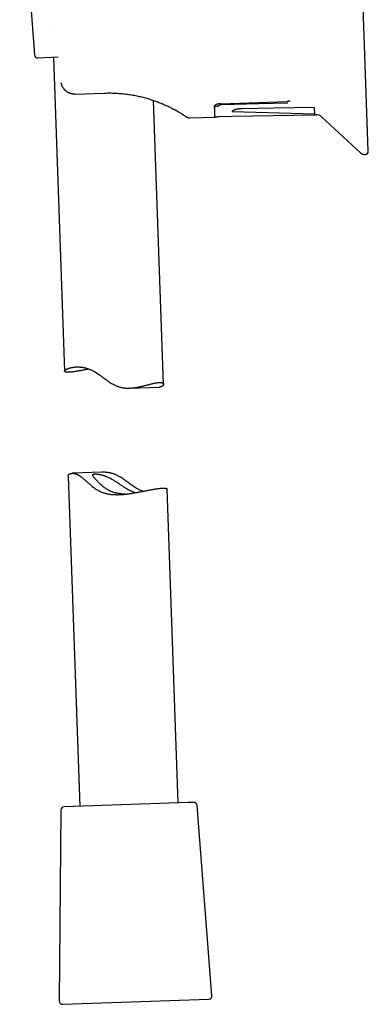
# Model space of a CAD drawing. Header units: millimetres. Extents: x 8 to 743, y 12 to 692.
# Tile 3 of 56: x 145 to 198, y 317 to 467. Entities that reach past the tile are written whole.
import ezdxf

# ---------------------------------------------------------------- set-up
doc = ezdxf.new("R2010")
doc.units = ezdxf.units.MM

msp = doc.modelspace()

# ---------------------------------------------------------------- linework, layer by layer
at = {"color": 7, "linetype": 'Continuous', "lineweight": 30}
for p, q in [((198.25, 446.93), (196.31, 502.59)), ((145.17, 490.51), (147.44, 461.58)), ((151.01, 461.22), (147.96, 461.11)), ((150.33, 461.2), (151.99, 413.46)), ((153.59, 455.62), (153.68, 455.63)), ((153.68, 455.63), (158.02, 455.78)), ((167.07, 411.48), (165.56, 454.66)), ((167.51, 453.88), (167.56, 453.85)), ((175.77, 454.16), (185.9, 454.5)), ((175.97, 454.05), (175.77, 454.16)), ((190.06, 452.57), (177.52, 452.93)), ((177.53, 452.26), (190.07, 452.47)), ((190.07, 452.47), (190.31, 452.48)), ((170.46, 452.22), (170.53, 452.18)), ((171.12, 452), (174.86, 452.1)), ((175.55, 452.22), (177.53, 452.26)), ((191.14, 452.16), (197.06, 446.68)), ((161.92, 410.9), (166.42, 411.05)), ((152.55, 397.51), (154.31, 347.27)), ((157.7, 398.09), (153.21, 397.93)), ((169.3, 347.79), (167.63, 395.52)), ((170.83, 347.84), (151.94, 347.18)), ((171.67, 347.87), (170.83, 347.84)), ((151.45, 346.69), (151.21, 317.66)), ((174.45, 318.47), (172.18, 347.41)), ((151.73, 317.16), (173.97, 317.94))]:
    msp.add_line(p, q, dxfattribs=at)
at = {"color": 7, "linetype": 'Continuous', "lineweight": 30, "flags": 128}
for points in [[(175.97, 454.05), (181.59, 454.18), (186.01, 454.29)], [(190.01, 453.58), (183.85, 453.48), (179.01, 453.4)]]:
    msp.add_lwpolyline(points, dxfattribs=at)
at = {"color": 7, "linetype": 'Continuous', "lineweight": 30}
for centre, radius, start, end in [((147.94, 461.61), 0.5, 184.4813, 272), ((190.33, 451.28), 1.2, 47.1969, 91), ((197.74, 447.41), 1, 227.1969, 272), ((197.75, 446.92), 0.5, 272, 2), ((171.68, 347.37), 0.5, 4.4813, 92), ((151.95, 346.68), 0.5, 92, 179.5187), ((151.71, 317.66), 0.5, 179.5187, 272), ((173.95, 318.44), 0.5, 272, 4.4813)]:
    msp.add_arc(centre, radius, start, end, dxfattribs=at)
for points, knots in [([(150.54, 466.04), (150.54, 466.04), (150.53, 466.04), (150.54, 466.04), (150.54, 466.04)], [0, 0, 0, 0, 0.054225, 1, 1, 1, 1]), ([(153.59, 455.62), (153.53, 455.62), (153.41, 455.62), (153.23, 455.64), (153.05, 455.67), (152.9, 455.72), (152.76, 455.76), (152.65, 455.81), (152.55, 455.86), (152.46, 455.91), (152.38, 455.96), (152.3, 456.02), (152.24, 456.07), (152.18, 456.11), (152.14, 456.16), (152.09, 456.2), (152.04, 456.24), (152, 456.29), (151.96, 456.33), (151.9, 456.41), (151.83, 456.51), (151.75, 456.63), (151.68, 456.76), (151.63, 456.87), (151.59, 456.99), (151.55, 457.11), (151.52, 457.23), (151.51, 457.31), (151.5, 457.35)], [0, 0, 0, 0, 0.0608421, 0.1215527, 0.182568, 0.2435689, 0.2857993, 0.3258278, 0.3636545, 0.3992794, 0.4327029, 0.4639252, 0.4929469, 0.515003, 0.536756, 0.5582067, 0.5793553, 0.6002026, 0.620749, 0.6409951, 0.6951164, 0.7469877, 0.7905092, 0.8334734, 0.875892, 0.9177774, 0.9591422, 1, 1, 1, 1]), ([(151.5, 457.34), (151.5, 457.35), (151.5, 457.35), (151.5, 457.35), (151.5, 457.35)], [0, 0, 0, 0, 0.130384, 1, 1, 1, 1]), ([(158.02, 455.78), (158.19, 455.78), (158.53, 455.79), (159.04, 455.79), (159.55, 455.78), (160.05, 455.75), (160.53, 455.72), (160.97, 455.67), (161.39, 455.63), (161.8, 455.57), (162.2, 455.51), (162.6, 455.44), (162.99, 455.36), (163.38, 455.28), (163.77, 455.18), (164.14, 455.09), (164.51, 454.99), (164.86, 454.88), (165.21, 454.77), (165.55, 454.66), (165.89, 454.54), (166.21, 454.42), (166.52, 454.3), (166.82, 454.18), (167.13, 454.05), (167.45, 453.91), (167.77, 453.76), (168.07, 453.61), (168.35, 453.47), (168.62, 453.33), (168.87, 453.19), (169.04, 453.1), (169.12, 453.05), (169.13, 453.05)], [0, 0, 0, 0, 0.037107, 0.074064, 0.110914, 0.1477, 0.184467, 0.215663, 0.246667, 0.277508, 0.308212, 0.338808, 0.369325, 0.400362, 0.431185, 0.461827, 0.492318, 0.522693, 0.552983, 0.583965, 0.61477, 0.645435, 0.675998, 0.706496, 0.736965, 0.773881, 0.810674, 0.847414, 0.884166, 0.921, 0.957604, 0.994175, 1, 1, 1, 1]), ([(175.77, 454.16), (175.73, 454.16), (175.65, 454.16), (175.53, 454.14), (175.42, 454.12), (175.31, 454.1), (175.22, 454.07), (175.13, 454.03), (175.05, 454), (174.98, 453.96), (174.92, 453.91), (174.88, 453.87), (174.84, 453.82), (174.82, 453.78), (174.81, 453.74), (174.8, 453.72), (174.8, 453.7)], [0, 0, 0, 0, 0.073775, 0.147595, 0.220922, 0.295603, 0.370564, 0.445274, 0.515946, 0.586841, 0.657549, 0.731449, 0.805531, 0.87936, 0.939656, 1, 1, 1, 1]), ([(175.49, 453.83), (175.49, 453.84), (175.49, 453.86), (175.52, 453.9), (175.56, 453.94), (175.61, 453.97), (175.65, 453.99), (175.7, 454.01), (175.78, 454.03), (175.87, 454.04), (175.94, 454.05), (175.97, 454.05)], [0, 0, 0, 0, 0.125357, 0.249886, 0.375989, 0.499589, 0.563608, 0.626169, 0.749365, 0.874764, 1, 1, 1, 1]), ([(186.38, 454.58), (186.34, 454.57), (186.27, 454.55), (186.15, 454.53), (186.03, 454.51), (185.94, 454.5), (185.9, 454.5)], [0, 0, 0, 0, 0.250189, 0.499451, 0.74984, 1, 1, 1, 1]), ([(169.07, 453.08), (169.04, 453.1), (168.98, 453.13), (168.9, 453.18), (168.85, 453.2)], [0, 0, 0, 0, 0.482433, 1, 1, 1, 1]), ([(169.2, 453.01), (169.18, 453.02), (169.15, 453.04), (169.11, 453.06), (169.11, 453.06)], [0, 0, 0, 0, 0.835012, 1, 1, 1, 1]), ([(169.14, 453.04), (169.21, 453), (169.34, 452.93), (169.52, 452.82), (169.69, 452.72), (169.82, 452.64), (169.91, 452.58), (169.98, 452.54), (170.04, 452.5), (170.09, 452.47), (170.13, 452.44), (170.17, 452.42), (170.2, 452.4), (170.22, 452.38), (170.23, 452.38), (170.24, 452.37)], [0, 0, 0, 0, 0.129472, 0.258286, 0.386727, 0.514717, 0.586058, 0.654465, 0.718142, 0.777103, 0.831391, 0.880192, 0.924545, 0.964473, 1, 1, 1, 1]), ([(169.43, 452.87), (169.42, 452.88), (169.38, 452.9), (169.31, 452.95), (169.27, 452.97)], [0, 0, 0, 0, 0.523732, 1, 1, 1, 1]), ([(170.23, 452.37), (170.26, 452.35), (170.33, 452.31), (170.4, 452.26), (170.46, 452.23), (170.5, 452.2), (170.53, 452.18), (170.53, 452.18), (170.53, 452.18)], [0, 0, 0, 0, 0.161587, 0.328871, 0.496085, 0.663499, 0.831382, 1, 1, 1, 1]), ([(174.8, 453.7), (174.86, 453.72), (174.97, 453.75), (175.14, 453.79), (175.32, 453.82), (175.43, 453.82), (175.49, 453.83)], [0, 0, 0, 0, 0.2521211, 0.5030108, 0.7520709, 1, 1, 1, 1]), ([(174.8, 453.7), (174.81, 453.62), (174.81, 453.44), (174.82, 453.21), (174.83, 453), (174.83, 452.81), (174.84, 452.64), (174.85, 452.49), (174.85, 452.37), (174.85, 452.27), (174.86, 452.19), (174.86, 452.14), (174.86, 452.11), (174.86, 452.1), (174.86, 452.1), (174.86, 452.1)], [0, 0, 0, 0, 0.083858, 0.167803, 0.251704, 0.335694, 0.420088, 0.504571, 0.589691, 0.674902, 0.760528, 0.846248, 0.917865, 0.989537, 1, 1, 1, 1]), ([(179.01, 453.4), (178.91, 453.4), (178.71, 453.39), (178.42, 453.35), (178.16, 453.3), (177.96, 453.24), (177.81, 453.19), (177.7, 453.13), (177.6, 453.07), (177.53, 453), (177.52, 452.95), (177.52, 452.93)], [0, 0, 0, 0, 0.125897, 0.24741, 0.370362, 0.500379, 0.585145, 0.667555, 0.748919, 0.871872, 1, 1, 1, 1]), ([(190.01, 453.58), (190.01, 453.5), (190.02, 453.33), (190.03, 453.12), (190.04, 452.93), (190.05, 452.78), (190.06, 452.7), (190.06, 452.66)], [0, 0, 0, 0, 0.2, 0.4, 0.6, 0.8, 1, 1, 1, 1]), ([(190.06, 452.66), (190.06, 452.64), (190.06, 452.61), (190.06, 452.58), (190.06, 452.57)], [0, 0, 0, 0, 0.5, 1, 1, 1, 1]), ([(190.06, 452.57), (190.06, 452.55), (190.07, 452.51), (190.07, 452.48), (190.07, 452.48), (190.07, 452.47)], [0, 0, 0, 0, 0.333333, 0.666667, 1, 1, 1, 1]), ([(170.53, 452.18), (170.57, 452.16), (170.63, 452.11), (170.74, 452.07), (170.85, 452.03), (170.98, 452.01), (171.07, 452.01), (171.12, 452)], [0, 0, 0, 0, 0.185149, 0.372408, 0.560535, 0.78158, 1, 1, 1, 1]), ([(170.56, 452.16), (170.56, 452.16), (170.55, 452.16), (170.54, 452.17), (170.54, 452.18)], [0, 0, 0, 0, 0.50009, 1, 1, 1, 1]), ([(174.85, 452.1), (174.91, 452.12), (175.03, 452.14), (175.2, 452.18), (175.37, 452.21), (175.49, 452.22), (175.55, 452.22)], [0, 0, 0, 0, 0.252005, 0.502858, 0.751971, 1, 1, 1, 1]), ([(153.22, 413.36), (153.17, 413.35), (153.06, 413.34), (152.91, 413.32), (152.77, 413.31), (152.64, 413.31), (152.53, 413.3), (152.42, 413.31), (152.32, 413.31), (152.24, 413.32), (152.17, 413.33), (152.11, 413.35), (152.06, 413.37), (152.03, 413.4), (152, 413.42), (151.99, 413.45), (151.99, 413.49), (152.01, 413.52), (152.03, 413.56), (152.07, 413.6), (152.12, 413.65), (152.19, 413.69), (152.26, 413.74), (152.35, 413.78), (152.45, 413.83), (152.57, 413.87), (152.69, 413.92), (152.83, 413.96), (152.98, 414), (153.15, 414.03), (153.33, 414.06), (153.52, 414.09), (153.72, 414.11), (153.91, 414.11), (154.09, 414.11), (154.24, 414.11), (154.4, 414.1), (154.56, 414.08), (154.73, 414.06), (154.9, 414.02), (155.08, 413.99), (155.26, 413.94), (155.43, 413.89), (155.61, 413.83), (155.79, 413.77), (155.98, 413.69), (156.16, 413.61), (156.34, 413.51), (156.53, 413.41), (156.75, 413.28), (157.01, 413.11), (157.31, 412.9), (157.61, 412.69), (157.91, 412.47), (158.22, 412.25), (158.53, 412.03), (158.85, 411.81), (159.12, 411.64), (159.34, 411.52), (159.51, 411.43), (159.68, 411.34), (159.86, 411.26), (160.04, 411.19), (160.22, 411.12), (160.41, 411.06), (160.6, 411.01), (160.79, 410.97), (160.97, 410.94), (161.16, 410.92), (161.35, 410.9), (161.54, 410.89), (161.73, 410.89), (161.92, 410.9), (162.13, 410.91), (162.36, 410.92), (162.6, 410.95), (162.84, 410.99), (163.08, 411.03), (163.31, 411.07), (163.54, 411.12), (163.77, 411.17), (163.99, 411.22), (164.21, 411.28), (164.42, 411.33), (164.63, 411.39), (164.83, 411.44), (165.02, 411.49), (165.21, 411.54), (165.39, 411.58), (165.57, 411.62), (165.75, 411.66), (165.92, 411.69), (166.08, 411.72), (166.23, 411.74), (166.37, 411.75), (166.5, 411.75), (166.62, 411.75), (166.72, 411.74), (166.8, 411.72), (166.87, 411.7), (166.93, 411.68), (166.98, 411.65), (167.02, 411.61), (167.05, 411.57), (167.07, 411.53), (167.07, 411.48), (167.07, 411.43), (167.06, 411.38), (167.03, 411.33), (166.99, 411.28), (166.94, 411.23), (166.88, 411.19), (166.81, 411.14), (166.73, 411.11), (166.66, 411.09), (166.59, 411.07), (166.52, 411.06), (166.46, 411.06), (166.43, 411.05), (166.42, 411.05)], [0, 0, 0, 0, 0.009331, 0.018679, 0.028153, 0.037627, 0.047169, 0.056712, 0.066386, 0.076078, 0.085409, 0.094756, 0.104227, 0.113697, 0.123233, 0.132769, 0.14243, 0.152108, 0.16159, 0.171087, 0.180702, 0.190318, 0.199998, 0.209678, 0.21948, 0.229299, 0.239108, 0.248935, 0.258909, 0.268883, 0.278941, 0.288998, 0.299226, 0.309481, 0.316203, 0.322935, 0.329746, 0.336556, 0.343413, 0.350269, 0.357216, 0.364177, 0.3709, 0.377636, 0.38448, 0.391323, 0.398225, 0.405127, 0.412138, 0.419163, 0.430842, 0.442554, 0.454334, 0.46613, 0.478058, 0.49, 0.501992, 0.514011, 0.519951, 0.525897, 0.531911, 0.537924, 0.543981, 0.550038, 0.556189, 0.562356, 0.568298, 0.574254, 0.580311, 0.586368, 0.592475, 0.598583, 0.60478, 0.610987, 0.619227, 0.627486, 0.635855, 0.644224, 0.652647, 0.661069, 0.669589, 0.67812, 0.686835, 0.695561, 0.704378, 0.713195, 0.722061, 0.730928, 0.739892, 0.74887, 0.758548, 0.768245, 0.778103, 0.787961, 0.797908, 0.807856, 0.817976, 0.828121, 0.836805, 0.845504, 0.85431, 0.863117, 0.87198, 0.880843, 0.889812, 0.898794, 0.90801, 0.917241, 0.926578, 0.935914, 0.94531, 0.954706, 0.964219, 0.973752, 0.979707, 0.985669, 0.991685, 0.9977, 1, 1, 1, 1]), ([(155.71, 413.8), (155.69, 413.79), (155.58, 413.77), (155.39, 413.73), (155.13, 413.68), (154.89, 413.64), (154.65, 413.59), (154.43, 413.55), (154.25, 413.52), (154.09, 413.49), (153.93, 413.46), (153.78, 413.44), (153.63, 413.41), (153.49, 413.39), (153.35, 413.37), (153.27, 413.36), (153.22, 413.36)], [0, 0, 0, 0, 0.021317, 0.109619, 0.19851, 0.2874, 0.377427, 0.467614, 0.533465, 0.59938, 0.665789, 0.732198, 0.798875, 0.865552, 0.932741, 1, 1, 1, 1]), ([(152.55, 397.51), (152.55, 397.53), (152.55, 397.56), (152.57, 397.61), (152.59, 397.66), (152.63, 397.71), (152.68, 397.76), (152.74, 397.8), (152.82, 397.84), (152.89, 397.88), (152.96, 397.9), (153.03, 397.92), (153.1, 397.93), (153.18, 397.93), (153.26, 397.94), (153.34, 397.93), (153.43, 397.92), (153.53, 397.91), (153.63, 397.88), (153.73, 397.85), (153.83, 397.81), (153.94, 397.77), (154.06, 397.71), (154.17, 397.64), (154.29, 397.57), (154.43, 397.47), (154.58, 397.36), (154.74, 397.23), (154.91, 397.09), (155.08, 396.95), (155.25, 396.79), (155.43, 396.64), (155.6, 396.48), (155.8, 396.31), (156.01, 396.13), (156.23, 395.94), (156.46, 395.76), (156.71, 395.59), (156.97, 395.42), (157.24, 395.27), (157.52, 395.13), (157.78, 395.03), (158.02, 394.95), (158.22, 394.89), (158.42, 394.84), (158.63, 394.8), (158.84, 394.76), (159.06, 394.73), (159.27, 394.71), (159.49, 394.69), (159.71, 394.69), (159.92, 394.68), (160.14, 394.68), (160.35, 394.69), (160.57, 394.7), (160.79, 394.71), (161.01, 394.73), (161.23, 394.75), (161.47, 394.78), (161.72, 394.81), (161.97, 394.85), (162.21, 394.88), (162.46, 394.92), (162.7, 394.97), (162.94, 395.01), (163.19, 395.05), (163.45, 395.1), (163.72, 395.15), (163.98, 395.21), (164.24, 395.26), (164.49, 395.31), (164.74, 395.35), (164.98, 395.4), (165.19, 395.44), (165.38, 395.47), (165.54, 395.5), (165.69, 395.53), (165.85, 395.55), (165.99, 395.57), (166.13, 395.6), (166.27, 395.61), (166.36, 395.63), (166.4, 395.63)], [0, 0, 0, 0, 0.01331, 0.028007, 0.042873, 0.05774, 0.0727, 0.08766, 0.102807, 0.117985, 0.127468, 0.136961, 0.146539, 0.156117, 0.165747, 0.175376, 0.185112, 0.194866, 0.20435, 0.213856, 0.223541, 0.233226, 0.243018, 0.25281, 0.262794, 0.272799, 0.286006, 0.299247, 0.312655, 0.326065, 0.339538, 0.353012, 0.366594, 0.380183, 0.396161, 0.412152, 0.42819, 0.444253, 0.460642, 0.477087, 0.493737, 0.510469, 0.521055, 0.531662, 0.542429, 0.553197, 0.564048, 0.5749, 0.585909, 0.596937, 0.607522, 0.618123, 0.628831, 0.639539, 0.650301, 0.661063, 0.671924, 0.682797, 0.695404, 0.708027, 0.720771, 0.733515, 0.746322, 0.759129, 0.772054, 0.784994, 0.800077, 0.815185, 0.83048, 0.845775, 0.861172, 0.876569, 0.892163, 0.907784, 0.91919, 0.930608, 0.94211, 0.953613, 0.965163, 0.976712, 0.98835, 1, 1, 1, 1]), ([(161.23, 394.75), (161.2, 394.75), (161.11, 394.76), (160.98, 394.77), (160.82, 394.78), (160.67, 394.79), (160.52, 394.81), (160.37, 394.83), (160.22, 394.85), (160.07, 394.88), (159.93, 394.91), (159.78, 394.94), (159.63, 394.98), (159.45, 395.03), (159.23, 395.11), (158.97, 395.21), (158.73, 395.33), (158.52, 395.45), (158.34, 395.56), (158.19, 395.67), (158.04, 395.78), (157.89, 395.89), (157.75, 396.01), (157.62, 396.13), (157.49, 396.25), (157.36, 396.37), (157.24, 396.49), (157.13, 396.6), (157.02, 396.72), (156.91, 396.84), (156.81, 396.95), (156.72, 397.06), (156.63, 397.16), (156.54, 397.26), (156.46, 397.37), (156.4, 397.45), (156.37, 397.51), (156.34, 397.55), (156.32, 397.59), (156.3, 397.63), (156.3, 397.67), (156.3, 397.71), (156.3, 397.73), (156.32, 397.75), (156.33, 397.77), (156.36, 397.78), (156.4, 397.8), (156.46, 397.82), (156.55, 397.83), (156.66, 397.83), (156.77, 397.83), (156.87, 397.82), (156.96, 397.82), (157.04, 397.81), (157.13, 397.8), (157.23, 397.78), (157.33, 397.76), (157.43, 397.74), (157.54, 397.72), (157.65, 397.69), (157.75, 397.67), (157.87, 397.63), (157.98, 397.6), (158.1, 397.56), (158.22, 397.51), (158.34, 397.47), (158.5, 397.4), (158.7, 397.31), (158.94, 397.19), (159.18, 397.06), (159.4, 396.93), (159.61, 396.81), (159.79, 396.69), (159.98, 396.57), (160.17, 396.45), (160.35, 396.32), (160.54, 396.19), (160.73, 396.07), (160.94, 395.92), (161.14, 395.8), (161.32, 395.68), (161.45, 395.6), (161.59, 395.52), (161.72, 395.45), (161.86, 395.38), (161.99, 395.31), (162.12, 395.25), (162.25, 395.19), (162.38, 395.14), (162.5, 395.09), (162.63, 395.05), (162.73, 395.01), (162.8, 394.99), (162.82, 394.99)], [0, 0, 0, 0, 0.005978, 0.015067, 0.024294, 0.03354, 0.042016, 0.050508, 0.059127, 0.067747, 0.076438, 0.085128, 0.093955, 0.1028, 0.118744, 0.134902, 0.151167, 0.16764, 0.179391, 0.191169, 0.203108, 0.215048, 0.227062, 0.239077, 0.251231, 0.263403, 0.275708, 0.288031, 0.300418, 0.312828, 0.325535, 0.338275, 0.351127, 0.364022, 0.380041, 0.396277, 0.404454, 0.412632, 0.420922, 0.429227, 0.445248, 0.453377, 0.461506, 0.469694, 0.477882, 0.486181, 0.494494, 0.510513, 0.526743, 0.54308, 0.559635, 0.567958, 0.576295, 0.584747, 0.593199, 0.601715, 0.610231, 0.61887, 0.627526, 0.635637, 0.643763, 0.652005, 0.660247, 0.668552, 0.676858, 0.685283, 0.693723, 0.709569, 0.725593, 0.7417, 0.757968, 0.770648, 0.783355, 0.796135, 0.808937, 0.821983, 0.835049, 0.848179, 0.86133, 0.87997, 0.889389, 0.898807, 0.908284, 0.91776, 0.927356, 0.936973, 0.946291, 0.955629, 0.965137, 0.974646, 0.984249, 0.993852, 1, 1, 1, 1]), ([(163.91, 395.19), (163.89, 395.2), (163.8, 395.24), (163.65, 395.3), (163.46, 395.38), (163.28, 395.47), (163.1, 395.58), (162.87, 395.71), (162.61, 395.88), (162.31, 396.08), (162.01, 396.3), (161.71, 396.52), (161.41, 396.74), (161.09, 396.96), (160.78, 397.18), (160.5, 397.34), (160.28, 397.47), (160.11, 397.56), (159.94, 397.65), (159.76, 397.73), (159.58, 397.8), (159.4, 397.87), (159.21, 397.93), (159.02, 397.97), (158.84, 398.01), (158.65, 398.05), (158.46, 398.07), (158.27, 398.08), (158.08, 398.09), (157.89, 398.1), (157.77, 398.09), (157.7, 398.09), (157.7, 398.09)], [0, 0, 0, 0, 0.014353, 0.044964, 0.075837, 0.106711, 0.138072, 0.169495, 0.221737, 0.274127, 0.326823, 0.379586, 0.432944, 0.486362, 0.540004, 0.593765, 0.620336, 0.646935, 0.673834, 0.700731, 0.727827, 0.754921, 0.782433, 0.810023, 0.836599, 0.863242, 0.890336, 0.917431, 0.944749, 0.972068, 0.999788, 1, 1, 1, 1]), ([(166.4, 395.63), (166.45, 395.64), (166.56, 395.65), (166.71, 395.66), (166.85, 395.67), (166.98, 395.68), (167.1, 395.68), (167.21, 395.68), (167.3, 395.68), (167.39, 395.67), (167.46, 395.65), (167.51, 395.64), (167.56, 395.62), (167.6, 395.59), (167.62, 395.57), (167.63, 395.54), (167.63, 395.53), (167.63, 395.52)], [0, 0, 0, 0, 0.068889, 0.137897, 0.207839, 0.277781, 0.348229, 0.418677, 0.490098, 0.561651, 0.63054, 0.699547, 0.769461, 0.839375, 0.909774, 0.980174, 1, 1, 1, 1])]:
    msp.add_open_spline(points, degree=3, knots=knots, dxfattribs=at)

doc.saveas('drawing.dxf')
